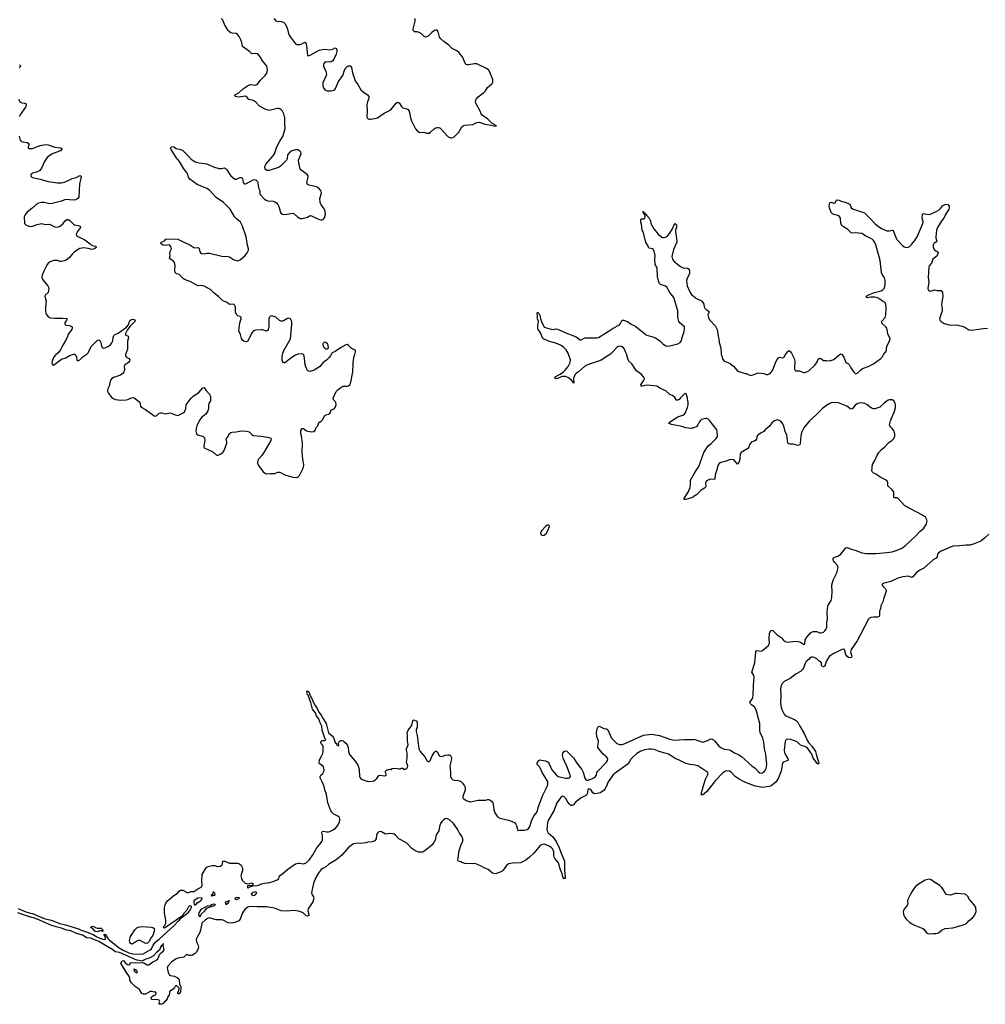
# Model space of a CAD drawing. Header units: inches. Extents: x 1474254 to 1647085, y 640389 to 772279.
# Tile 47 of 85: x 1499819 to 1514419, y 740186 to 755073. Entities that reach past the tile are written whole.
import ezdxf

# ---------------------------------------------------------------- set-up
doc = ezdxf.new("R2010")
doc.units = ezdxf.units.IN
doc.header["$MEASUREMENT"] = 0
for name, color, linetype in [('B4794', 7, 'Continuous'), ('B4795', 7, 'Continuous'), ('B5704', 7, 'Continuous'), ('B5705', 7, 'Continuous'), ('B5714', 7, 'Continuous'), ('B5715', 7, 'Continuous')]:
    doc.layers.add(name, color=color, linetype=linetype)

msp = doc.modelspace()

# ---------------------------------------------------------------- linework, layer by layer
at = {"layer": 'B4794', "color": 6, "elevation": 700}
for points in [[(1500000, 741501), (1499890, 741533), (1499790, 741569)], [(1499795, 741635), (1499910, 741583), (1500000, 741561)]]:
    msp.add_lwpolyline(points, dxfattribs=at)
at = {"layer": 'B4795', "color": 6, "elevation": 800}
for points in [[(1499817, 754390), (1499835, 754370), (1499810, 754343)], [(1499801, 753870), (1499828, 753828), (1499850, 753818), (1499892, 753812), (1499905, 753805), (1499915, 753790), (1499915, 753770), (1499908, 753750), (1499823, 753630), (1499818, 753610)], [(1499810, 753310), (1499828, 753250), (1499849, 753230), (1499864, 753224), (1499934, 753214), (1499948, 753208), (1499956, 753190), (1499955, 753170), (1499947, 753150), (1499948, 753130), (1499963, 753123), (1500000, 753125)], [(1500000, 752742), (1499987, 752730), (1499985, 752705), (1499995, 752695), (1500000, 752692)], [(1500000, 752220), (1499930, 752161), (1499910, 752136), (1499887, 752090), (1499894, 751990), (1499910, 751970), (1499930, 751959), (1499970, 751948), (1500000, 751949)]]:
    msp.add_lwpolyline(points, dxfattribs=at)
at = {"layer": 'B5704', "color": 6}
for points, elevation in [([(1500359, 750000), (1500348, 749990), (1500330, 749964), (1500309, 749909), (1500306, 749886), (1500310, 749861), (1500330, 749851), (1500450, 749940), (1500518, 749962), (1500570, 749994), (1500586, 750000)], 800), ([(1500666, 750000), (1500677, 749970), (1500681, 749930), (1500690, 749919), (1500710, 749921), (1500730, 749929), (1500781, 749979), (1500811, 750000)], 800), ([(1501420, 750000), (1501420, 749990), (1501432, 749970), (1501469, 749949), (1501484, 749930), (1501478, 749910), (1501462, 749890), (1501406, 749850), (1501397, 749830), (1501404, 749790), (1501402, 749770), (1501395, 749750), (1501377, 749723), (1501341, 749699), (1501235, 749665), (1501212, 749650), (1501196, 749630), (1501187, 749610), (1501170, 749530), (1501150, 749490), (1501146, 749470), (1501148, 749450), (1501156, 749430), (1501200, 749370), (1501230, 749345), (1501268, 749328), (1501350, 749320), (1501430, 749323), (1501452, 749328), (1501510, 749358), (1501530, 749362), (1501550, 749357), (1501635, 749290), (1501645, 749230), (1501656, 749216), (1501719, 749179), (1501850, 749081), (1501870, 749079), (1501890, 749086), (1501930, 749126), (1501950, 749130), (1501970, 749130), (1502030, 749115), (1502090, 749127), (1502110, 749126), (1502170, 749098), (1502210, 749090), (1502290, 749127), (1502310, 749144), (1502333, 749190), (1502337, 749250), (1502412, 749350), (1502441, 749379), (1502525, 749435), (1502590, 749507), (1502610, 749510), (1502631, 749470), (1502688, 749410), (1502700, 749390), (1502705, 749370), (1502703, 749310), (1502680, 749270), (1502674, 749250), (1502675, 749190), (1502662, 749158), (1502633, 749110), (1502570, 749057), (1502530, 749006), (1502495, 748930), (1502485, 748890), (1502480, 748850), (1502490, 748810), (1502510, 748794), (1502591, 748771), (1502615, 748750), (1502619, 748710), (1502601, 748630), (1502602, 748610), (1502610, 748598), (1502738, 748538), (1502790, 748496), (1502810, 748486), (1502850, 748502), (1502889, 748530), (1502910, 748559), (1502950, 748670), (1502951, 748691), (1502941, 748730), (1502978, 748782), (1502988, 748812), (1503010, 748830), (1503030, 748838), (1503090, 748843), (1503170, 748857), (1503250, 748853), (1503290, 748839), (1503330, 748799), (1503347, 748787), (1503470, 748777), (1503590, 748757), (1503609, 748749), (1503617, 748737), (1503620, 748730), (1503615, 748710), (1503511, 748529), (1503478, 748482), (1503432, 748430), (1503421, 748410), (1503414, 748370), (1503429, 748330), (1503499, 748239), (1503533, 748213), (1503550, 748208), (1503610, 748212), (1503670, 748209), (1503729, 748231), (1503750, 748230), (1503830, 748190), (1503950, 748156), (1504010, 748149), (1504030, 748159), (1504050, 748182), (1504106, 748290), (1504116, 748336), (1504117, 748350), (1504100, 748430), (1504088, 748530), (1504095, 748670), (1504079, 748779), (1504070, 748810), (1504070, 748862), (1504089, 748891), (1504109, 748891), (1504155, 748855), (1504208, 748848), (1504230, 748839), (1504270, 748845), (1504289, 748871), (1504294, 748890), (1504306, 748910), (1504326, 748934), (1504335, 748970), (1504350, 748989), (1504378, 749002), (1504399, 749021), (1504430, 749090), (1504450, 749101), (1504492, 749108), (1504504, 749116), (1504513, 749127), (1504528, 749172), (1504573, 749190), (1504590, 749207), (1504602, 749250), (1504598, 749290), (1504563, 749323), (1504558, 749350), (1504606, 749450), (1504636, 749484), (1504690, 749523), (1504710, 749531), (1504769, 749531), (1504790, 749535), (1504809, 749550), (1504825, 749590), (1504854, 749750), (1504855, 749790), (1504863, 749830), (1504861, 749890), (1504874, 749990), (1504879, 750000)], 800), ([(1503990, 750000), (1503934, 749966), (1503830, 749884), (1503810, 749883), (1503790, 749909), (1503786, 749926), (1503789, 749990), (1503792, 750000)], 800), ([(1504524, 750000), (1504519, 749990), (1504497, 749963), (1504456, 749924), (1504409, 749890), (1504350, 749823), (1504270, 749775), (1504210, 749755), (1504190, 749757), (1504171, 749771), (1504150, 749808), (1504137, 749857), (1504120, 749990), (1504115, 750000)], 800), ([(1508727, 750000), (1508613, 749927), (1508570, 749909), (1508448, 749872), (1508393, 749850), (1508360, 749830), (1508270, 749750), (1508230, 749723), (1508210, 749701), (1508194, 749650), (1508195, 749585), (1508190, 749574), (1508180, 749600), (1508170, 749607), (1508163, 749623), (1508118, 749658), (1508070, 749680), (1508022, 749678), (1507950, 749647), (1507930, 749645), (1507914, 749650), (1507909, 749670), (1507939, 749690), (1507990, 749713), (1508039, 749750), (1508062, 749770), (1508111, 749829), (1508143, 749890), (1508145, 749930), (1508120, 750000)], 700), ([(1510000, 748900), (1509970, 748894), (1509890, 748903), (1509830, 748922), (1509674, 748954), (1509650, 748961), (1509636, 748970), (1509649, 748990), (1509676, 749010), (1509770, 749068), (1509844, 749096), (1509869, 749111), (1509887, 749133), (1509916, 749210), (1509925, 749250), (1509924, 749290), (1509912, 749372), (1509895, 749415), (1509890, 749419), (1509870, 749416), (1509810, 749356), (1509790, 749330), (1509770, 749319), (1509750, 749320), (1509722, 749362), (1509691, 749390), (1509648, 749408), (1509590, 749460), (1509510, 749496), (1509450, 749534), (1509310, 749546), (1509270, 749542), (1509230, 749530), (1509213, 749533), (1509208, 749550), (1509261, 749630), (1509265, 749650), (1509258, 749670), (1509222, 749710), (1509145, 749765), (1509118, 749798), (1509072, 749872), (1509030, 749912), (1509018, 749930), (1509001, 750000)], 700), ([(1510000, 747858), (1509990, 747851), (1509890, 747820), (1509870, 747819), (1509862, 747830), (1509926, 747930), (1509958, 748002), (1509963, 748050), (1509961, 748110), (1510000, 748180)], 700), ([(1500000, 741561), (1500010, 741559), (1500190, 741483), (1500296, 741456), (1500428, 741408), (1500510, 741389), (1500710, 741326), (1500750, 741305), (1500838, 741278), (1500930, 741243), (1500984, 741204), (1501070, 741169), (1501096, 741164), (1501118, 741170), (1501116, 741196), (1501096, 741230), (1501098, 741242), (1501110, 741247), (1501157, 741177), (1501178, 741158), (1501322, 741042), (1501385, 741005), (1501470, 740964), (1501530, 740947), (1501630, 740943), (1501687, 740950), (1501790, 741010), (1501810, 741027), (1501839, 741081), (1501884, 741136), (1501929, 741170), (1502042, 741278), (1502147, 741370), (1502216, 741444), (1502227, 741450), (1502255, 741485), (1502265, 741490), (1502264, 741496), (1502270, 741498), (1502273, 741507), (1502290, 741511), (1502295, 741525), (1502310, 741528), (1502370, 741580), (1502396, 741610), (1502418, 741650), (1502418, 741658), (1502410, 741669), (1502386, 741674), (1502370, 741658), (1502347, 741610), (1502291, 741550), (1502278, 741522), (1502010, 741335), (1502000, 741340), (1501995, 741350), (1502001, 741370), (1502015, 741385), (1502027, 741413), (1502029, 741450), (1502025, 741490), (1502009, 741570), (1502008, 741650), (1502016, 741690), (1502030, 741717), (1502055, 741750), (1502077, 741770), (1502150, 741831), (1502200, 741860), (1502230, 741899), (1502250, 741914), (1502283, 741910), (1502350, 741875), (1502370, 741876), (1502410, 741891), (1502450, 741892), (1502510, 741931), (1502564, 741956), (1502574, 741966), (1502577, 741990), (1502573, 742050), (1502578, 742150), (1502630, 742233), (1502650, 742257), (1502670, 742272), (1502730, 742287), (1502770, 742287), (1502810, 742271), (1502850, 742275), (1502875, 742290), (1502884, 742310), (1502889, 742351), (1502905, 742355), (1502990, 742320), (1503110, 742319), (1503142, 742310), (1503167, 742290), (1503190, 742250), (1503189, 742210), (1503167, 742150), (1503164, 742130), (1503170, 742090), (1503182, 742062), (1503230, 742018), (1503270, 742010), (1503330, 742021), (1503355, 742010), (1503338, 741990), (1503341, 741981), (1503390, 741979), (1503430, 741987), (1503475, 742005), (1503522, 742018), (1503602, 742030), (1503666, 742050), (1503710, 742070), (1503735, 742090), (1503744, 742110), (1503745, 742130), (1503797, 742163), (1503872, 742230), (1503990, 742308), (1504030, 742320), (1504050, 742322), (1504110, 742312), (1504150, 742324), (1504195, 742365), (1504253, 742447), (1504310, 742552), (1504360, 742610), (1504387, 742650), (1504395, 742670), (1504398, 742730), (1504386, 742790), (1504390, 742798), (1504410, 742805), (1504456, 742796), (1504490, 742796), (1504510, 742800), (1504558, 742822), (1504592, 742848), (1504631, 742890), (1504655, 742945), (1504661, 742970), (1504661, 742990), (1504652, 743012), (1504631, 743031), (1504570, 743063), (1504538, 743090), (1504525, 743110), (1504477, 743230), (1504456, 743356), (1504431, 743430), (1504421, 743481), (1504399, 743539), (1504360, 743610), (1504360, 743630), (1504370, 743648), (1504402, 743678), (1504416, 743704), (1504422, 743730), (1504418, 743758), (1504405, 743785), (1504350, 743820), (1504347, 743830), (1504350, 743882), (1504383, 743937), (1504400, 743980), (1504405, 744015), (1504405, 744085), (1504400, 744100), (1504375, 744130), (1504369, 744151), (1504390, 744174), (1504430, 744174), (1504442, 744178), (1504446, 744190), (1504428, 744208), (1504428, 744230), (1504416, 744256), (1504393, 744330), (1504387, 744390), (1504360, 744440), (1504340, 744500), (1504308, 744550), (1504292, 744592), (1504248, 744648), (1504223, 744750), (1504210, 744773), (1504179, 744859), (1504170, 744870), (1504162, 744910), (1504170, 744924), (1504190, 744910), (1504199, 744890), (1504202, 744870), (1504210, 744861), (1504220, 744830), (1504238, 744810), (1504257, 744757), (1504285, 744705), (1504317, 744657), (1504341, 744601), (1504376, 744556), (1504401, 744510), (1504454, 744434), (1504490, 744293), (1504544, 744244), (1504562, 744222), (1504590, 744146), (1504608, 744128), (1504610, 744114), (1504625, 744105), (1504630, 744094), (1504642, 744098), (1504646, 744110), (1504638, 744130), (1504646, 744150), (1504670, 744174), (1504690, 744174), (1504710, 744171), (1504719, 744159), (1504750, 744136), (1504771, 744110), (1504786, 744070), (1504791, 744010), (1504805, 743965), (1504890, 743862), (1504930, 743802), (1504943, 743770), (1504950, 743734), (1504956, 743630), (1504965, 743610), (1504982, 743590), (1505090, 743556), (1505150, 743558), (1505174, 743566), (1505199, 743581), (1505219, 743601), (1505250, 743646), (1505270, 743651), (1505330, 743639), (1505354, 743646), (1505358, 743650), (1505358, 743670), (1505349, 743690), (1505349, 743710), (1505370, 743732), (1505387, 743733), (1505410, 743742), (1505430, 743734), (1505442, 743738), (1505449, 743751), (1505470, 743754), (1505528, 743752), (1505550, 743745), (1505570, 743746), (1505590, 743754), (1505610, 743754), (1505623, 743743), (1505641, 743741), (1505650, 743741), (1505670, 743751), (1505683, 743770), (1505689, 743790), (1505675, 743815), (1505669, 743849), (1505679, 743910), (1505675, 743950), (1505678, 743990), (1505668, 744030), (1505668, 744050), (1505692, 744110), (1505683, 744170), (1505684, 744250), (1505676, 744290), (1505690, 744330), (1505745, 744395), (1505770, 744485), (1505790, 744482), (1505811, 744471), (1505831, 744450), (1505830, 744370), (1505815, 744345), (1505812, 744310), (1505831, 744250), (1505833, 744210), (1505856, 744050), (1505875, 744010), (1505946, 743926), (1505977, 743870), (1505990, 743857), (1506010, 743859), (1506023, 743870), (1506055, 743945), (1506090, 743998), (1506110, 744018), (1506130, 744002), (1506161, 743950), (1506178, 743938), (1506190, 743935), (1506230, 743941), (1506250, 743951), (1506290, 743958), (1506310, 743956), (1506330, 743946), (1506343, 743930), (1506348, 743910), (1506344, 743870), (1506325, 743810), (1506323, 743790), (1506335, 743695), (1506335, 743630), (1506345, 743605), (1506364, 743584), (1506390, 743574), (1506450, 743570), (1506470, 743565), (1506490, 743553), (1506514, 743530), (1506545, 743490), (1506552, 743470), (1506552, 743430), (1506521, 743330), (1506521, 743310), (1506532, 743292), (1506570, 743265), (1506630, 743247), (1506750, 743274), (1506830, 743270), (1506865, 743275), (1506890, 743283), (1506910, 743281), (1506930, 743271), (1506950, 743259), (1506973, 743230), (1506979, 743210), (1506986, 743126), (1507003, 743083), (1507043, 743023), (1507079, 742999), (1507210, 742970), (1507267, 742950), (1507305, 742930), (1507322, 742910), (1507332, 742890), (1507353, 742813), (1507381, 742819), (1507450, 742820), (1507490, 742828), (1507510, 742842), (1507530, 742872), (1507563, 742977), (1507598, 743042), (1507630, 743078), (1507646, 743110), (1507658, 743162), (1507730, 743347), (1507779, 743450), (1507802, 743510), (1507804, 743544), (1507795, 743570), (1507716, 743690), (1507685, 743770), (1507670, 743789), (1507645, 743810), (1507644, 743830), (1507670, 743874), (1507690, 743882), (1507710, 743878), (1507770, 743866), (1507807, 743847), (1507824, 743824), (1507867, 743730), (1507936, 743650), (1507960, 743630), (1508074, 743606), (1508110, 743605), (1508131, 743609), (1508145, 743630), (1508140, 743650), (1508103, 743763), (1508036, 743910), (1508027, 743950), (1508030, 743982), (1508050, 744010), (1508070, 744016), (1508090, 744011), (1508190, 743913), (1508242, 743830), (1508317, 743737), (1508338, 743698), (1508366, 743606), (1508381, 743581), (1508390, 743575), (1508410, 743575), (1508470, 743595), (1508501, 743610), (1508527, 743630), (1508538, 743650), (1508544, 743690), (1508554, 743706), (1508690, 743847), (1508706, 743870), (1508711, 743890), (1508704, 743910), (1508690, 743927), (1508642, 743970), (1508562, 744070), (1508559, 744090), (1508570, 744150), (1508568, 744168), (1508544, 744230), (1508539, 744290), (1508552, 744350), (1508570, 744392), (1508590, 744387), (1508650, 744356), (1508690, 744351), (1508710, 744335), (1508769, 744209), (1508846, 744130), (1508890, 744115), (1508930, 744115), (1508958, 744122), (1509250, 744254), (1509370, 744272), (1509490, 744250), (1509650, 744196), (1509710, 744182), (1509871, 744191), (1509970, 744189), (1510000, 744192)], 700), ([(1510000, 743807), (1509950, 743813), (1509890, 743826), (1509790, 743879), (1509730, 743900), (1509670, 743944), (1509630, 743966), (1509488, 744008), (1509410, 744040), (1509370, 744046), (1509330, 744044), (1509270, 744033), (1509210, 744015), (1509150, 743977), (1509095, 743930), (1509061, 743890), (1509030, 743835), (1509017, 743823), (1508843, 743697), (1508790, 743654), (1508718, 743550), (1508690, 743482), (1508672, 743450), (1508654, 743426), (1508623, 743397), (1508596, 743384), (1508550, 743371), (1508510, 743370), (1508485, 743385), (1508455, 743435), (1508430, 743444), (1508407, 743430), (1508399, 743370), (1508390, 743350), (1508310, 743310), (1508241, 743259), (1508220, 743240), (1508190, 743202), (1508170, 743190), (1508150, 743193), (1508130, 743210), (1508104, 743244), (1508078, 743298), (1508050, 743323), (1508030, 743331), (1508010, 743326), (1507995, 743310), (1507942, 743230), (1507899, 743121), (1507810, 742967), (1507800, 742930), (1507790, 742830), (1507794, 742810), (1507810, 742778), (1507880, 742720), (1507930, 742650), (1507977, 742550), (1507994, 742494), (1508054, 742350), (1508057, 742330), (1508055, 742210), (1508066, 742114), (1508064, 742090), (1508050, 742081), (1508030, 742114), (1508021, 742161), (1507990, 742232), (1507967, 742327), (1507910, 742389), (1507900, 742410), (1507893, 742433), (1507893, 742493), (1507880, 742530), (1507857, 742557), (1507833, 742573), (1507778, 742598), (1507750, 742606), (1507717, 742603), (1507690, 742588), (1507590, 742469), (1507529, 742410), (1507470, 742365), (1507390, 742324), (1507270, 742322), (1507210, 742309), (1507177, 742283), (1507130, 742213), (1507110, 742195), (1507030, 742163), (1507010, 742160), (1506970, 742169), (1506903, 742223), (1506850, 742244), (1506796, 742276), (1506730, 742305), (1506690, 742315), (1506630, 742311), (1506550, 742317), (1506506, 742330), (1506490, 742340), (1506448, 742348), (1506444, 742370), (1506454, 742426), (1506456, 742490), (1506496, 742604), (1506518, 742650), (1506521, 742690), (1506503, 742730), (1506470, 742772), (1506436, 742836), (1506380, 742920), (1506317, 742977), (1506274, 742994), (1506250, 742991), (1506225, 742975), (1506206, 742954), (1506182, 742918), (1506167, 742873), (1506156, 742810), (1506118, 742750), (1506103, 742670), (1506083, 742630), (1506050, 742594), (1505970, 742526), (1505930, 742497), (1505910, 742488), (1505884, 742484), (1505850, 742486), (1505794, 742510), (1505750, 742542), (1505665, 742625), (1505552, 742690), (1505503, 742743), (1505480, 742760), (1505430, 742769), (1505350, 742757), (1505290, 742792), (1505270, 742797), (1505250, 742793), (1505227, 742773), (1505220, 742760), (1505215, 742750), (1505211, 742690), (1505190, 742658), (1505150, 742644), (1505082, 742638), (1505050, 742629), (1504970, 742619), (1504930, 742624), (1504864, 742610), (1504830, 742589), (1504783, 742550), (1504690, 742441), (1504606, 742370), (1504495, 742305), (1504450, 742266), (1504400, 742240), (1504378, 742222), (1504334, 742166), (1504295, 742105), (1504263, 742017), (1504232, 741870), (1504238, 741850), (1504260, 741810), (1504265, 741790), (1504263, 741770), (1504250, 741733), (1504180, 741630), (1504177, 741597), (1504193, 741550), (1504191, 741529), (1504170, 741521), (1504150, 741524), (1504107, 741567), (1504065, 741585), (1504032, 741592), (1503970, 741602), (1503850, 741593), (1503770, 741601), (1503670, 741639), (1503550, 741661), (1503410, 741658), (1503310, 741665), (1503266, 741654), (1503221, 741619), (1503186, 741570), (1503150, 741475), (1503134, 741450), (1503070, 741423), (1503030, 741414), (1502970, 741417), (1502896, 741456), (1502870, 741461), (1502790, 741462), (1502690, 741493), (1502657, 741483), (1502622, 741458), (1502580, 741420), (1502572, 741408), (1502553, 741307), (1502541, 741270), (1502495, 741190), (1502489, 741170), (1502494, 741130), (1502513, 741090), (1502522, 741050), (1502518, 741030), (1502490, 740972), (1502470, 740952), (1502430, 740928), (1502410, 740922), (1502383, 740923), (1502356, 740936), (1502350, 740946), (1502345, 740935), (1502330, 740929), (1502323, 740917), (1502299, 740901), (1502210, 740882), (1502173, 740867), (1502115, 740825), (1502058, 740762), (1502051, 740730), (1502052, 740710), (1502065, 740665), (1502079, 740639), (1502101, 740621), (1502153, 740610), (1502199, 740590), (1502224, 740570), (1502230, 740557), (1502234, 740494), (1502255, 740450), (1502251, 740370), (1502238, 740362), (1502230, 740346), (1502210, 740346), (1502208, 740370), (1502222, 740378), (1502227, 740393), (1502228, 740430), (1502190, 740468), (1502170, 740458), (1502161, 740439), (1502142, 740418), (1502110, 740395), (1502092, 740388), (1502085, 740375), (1502085, 740350), (1502078, 740330), (1502060, 740300), (1502050, 740268), (1502030, 740238), (1502003, 740217), (1501990, 740198), (1501970, 740186), (1501926, 740190), (1501928, 740208), (1501938, 740230), (1501926, 740250), (1501890, 740257), (1501835, 740255), (1501818, 740258), (1501810, 740266), (1501809, 740290), (1501829, 740311), (1501850, 740325), (1501878, 740330), (1501882, 740350), (1501874, 740374), (1501850, 740368), (1501810, 740382), (1501790, 740379), (1501723, 740337), (1501690, 740337), (1501664, 740350), (1501629, 740410), (1501569, 740450), (1501509, 740510), (1501486, 740550), (1501486, 740590), (1501476, 740596), (1501474, 740610), (1501438, 740658), (1501350, 740810), (1501370, 740841), (1501390, 740850), (1501418, 740810), (1501450, 740786), (1501470, 740782), (1501478, 740782), (1501486, 740790), (1501489, 740811), (1501505, 740815), (1501570, 740817), (1501610, 740813), (1501670, 740819), (1501694, 740814), (1501745, 740785), (1501770, 740785), (1501830, 740826), (1501878, 740850), (1501910, 740872), (1501937, 740943), (1501956, 740964), (1501989, 740990), (1502002, 741010), (1501986, 741074), (1501990, 741074), (1501995, 741095), (1501990, 741106), (1501988, 741092), (1501979, 741081), (1501970, 741081), (1501950, 741049), (1501934, 741006), (1501886, 740970), (1501868, 740950), (1501863, 740937), (1501843, 740917), (1501777, 740883), (1501726, 740870), (1501684, 740850), (1501670, 740838), (1501626, 740846), (1501590, 740855), (1501330, 740968), (1501261, 740981), (1501228, 741010), (1501117, 741077), (1501015, 741135), (1500932, 741172), (1500890, 741185), (1500830, 741190), (1500796, 741216), (1500769, 741230), (1500676, 741256), (1500590, 741296), (1500510, 741314), (1500450, 741338), (1500370, 741355), (1500290, 741382), (1500120, 741460), (1500032, 741492), (1500000, 741501)], 700)]:
    msp.add_lwpolyline(points, dxfattribs=dict(at, elevation=elevation))
for points, elevation in [([(1507810, 747433), (1507790, 747426), (1507770, 747412), (1507713, 747350), (1507700, 747330), (1507694, 747310), (1507705, 747285), (1507730, 747275), (1507750, 747280), (1507782, 747310), (1507805, 747350), (1507829, 747410), (1507826, 747430)], 800), ([(1503290, 741982), (1503270, 741978), (1503261, 741970), (1503265, 741950), (1503270, 741949), (1503290, 741951), (1503300, 741960), (1503335, 741970), (1503338, 741978)], 700), ([(1502750, 741886), (1502738, 741882), (1502734, 741846), (1502714, 741830), (1502722, 741822), (1502730, 741825), (1502746, 741830), (1502746, 741834), (1502770, 741834), (1502775, 741845), (1502770, 741866)], 700), ([(1503390, 741886), (1503350, 741877), (1503321, 741850), (1503350, 741833), (1503370, 741837), (1503390, 741850), (1503404, 741870)], 700), ([(1502570, 741795), (1502514, 741790), (1502470, 741768), (1502452, 741750), (1502451, 741730), (1502458, 741698), (1502462, 741690), (1502470, 741689), (1502490, 741703), (1502502, 741718), (1502552, 741750), (1502558, 741762), (1502573, 741770), (1502578, 741790)], 700), ([(1502750, 741698), (1502716, 741690), (1502703, 741677), (1502651, 741670), (1502641, 741659), (1502611, 741650), (1502578, 741630), (1502554, 741610), (1502529, 741569), (1502524, 741550), (1502530, 741521), (1502550, 741512), (1502559, 741530), (1502562, 741550), (1502619, 741601), (1502644, 741636), (1502683, 741657), (1502750, 741676), (1502777, 741690), (1502775, 741695)], 700), ([(1502991, 741751), (1502982, 741750), (1502980, 741740), (1502970, 741745), (1502926, 741730), (1502931, 741711), (1502950, 741694), (1502958, 741710), (1502970, 741715), (1502981, 741730), (1502980, 741740)], 700), ([(1503099, 741799), (1503071, 741790), (1503077, 741777), (1503090, 741773), (1503130, 741787), (1503142, 741790), (1503136, 741796)], 700), ([(1500990, 741336), (1501050, 741336), (1501070, 741319), (1501074, 741306), (1501074, 741290), (1501073, 741287), (1501070, 741287), (1501056, 741296), (1501030, 741299), (1500990, 741284), (1500965, 741285), (1500953, 741290), (1500936, 741316), (1500889, 741350), (1500930, 741366), (1500965, 741345)], 700), ([(1501730, 741106), (1501718, 741110), (1501684, 741124), (1501630, 741156), (1501610, 741153), (1501590, 741143), (1501530, 741102), (1501510, 741095), (1501490, 741108), (1501480, 741150), (1501493, 741210), (1501558, 741310), (1501590, 741342), (1501610, 741354), (1501660, 741360), (1501814, 741350), (1501830, 741347), (1501853, 741330), (1501856, 741310), (1501853, 741290), (1501832, 741228), (1501805, 741195), (1501771, 741130), (1501750, 741109)], 700), ([(1501550, 740718), (1501545, 740715), (1501552, 740690), (1501570, 740672), (1501590, 740662), (1501598, 740670), (1501588, 740690), (1501570, 740708)], 700)]:
    msp.add_lwpolyline(points, close=True, dxfattribs=dict(at, elevation=elevation))
at = {"layer": 'B5705', "color": 6}
for points, elevation in [([(1503792, 750000), (1503798, 750030), (1503814, 750070), (1503911, 750250), (1503935, 750470), (1503931, 750511), (1503912, 750552), (1503890, 750562), (1503870, 750556), (1503810, 750519), (1503790, 750513), (1503770, 750515), (1503746, 750526), (1503690, 750577), (1503630, 750593), (1503610, 750590), (1503590, 750570), (1503585, 750535), (1503587, 750430), (1503578, 750390), (1503568, 750372), (1503550, 750363), (1503490, 750383), (1503470, 750384), (1503390, 750380), (1503370, 750374), (1503350, 750362), (1503323, 750330), (1503270, 750213), (1503250, 750202), (1503210, 750210), (1503187, 750227), (1503170, 750252), (1503155, 750315), (1503133, 750370), (1503148, 750490), (1503167, 750550), (1503167, 750570), (1503150, 750584), (1503116, 750596), (1503097, 750617), (1503084, 750650), (1503084, 750730), (1503073, 750753), (1503050, 750771), (1502990, 750769), (1502957, 750797), (1502890, 750820), (1502824, 750890), (1502760, 750940), (1502710, 750986), (1502674, 751010), (1502610, 751043), (1502570, 751055), (1502510, 751050), (1502407, 751107), (1502310, 751143), (1502290, 751158), (1502230, 751221), (1502190, 751232), (1502179, 751239), (1502168, 751250), (1502165, 751270), (1502163, 751290), (1502171, 751350), (1502161, 751401), (1502143, 751423), (1502098, 751450), (1502086, 751470), (1502095, 751510), (1502090, 751550), (1502092, 751568), (1502113, 751610), (1502111, 751630), (1502101, 751650), (1502090, 751662), (1502070, 751667), (1502030, 751660), (1501990, 751665), (1501978, 751670), (1501955, 751690), (1501959, 751710), (1502009, 751730), (1502027, 751753), (1502050, 751761), (1502210, 751752), (1502230, 751745), (1502290, 751712), (1502392, 751670), (1502450, 751630), (1502470, 751625), (1502516, 751630), (1502530, 751614), (1502543, 751563), (1502553, 751550), (1502570, 751540), (1502610, 751535), (1502650, 751542), (1502690, 751542), (1502875, 751495), (1502970, 751492), (1502990, 751486), (1503050, 751448), (1503110, 751428), (1503130, 751430), (1503150, 751440), (1503226, 751510), (1503260, 751550), (1503277, 751590), (1503277, 751610), (1503263, 751663), (1503244, 751790), (1503186, 751950), (1503155, 752010), (1503090, 752066), (1503070, 752089), (1503001, 752210), (1502900, 752310), (1502790, 752382), (1502690, 752495), (1502650, 752520), (1502501, 752581), (1502390, 752662), (1502373, 752690), (1502361, 752730), (1502340, 752770), (1502300, 752820), (1502236, 752930), (1502187, 752987), (1502110, 753110), (1502100, 753130), (1502102, 753138), (1502109, 753150), (1502130, 753156), (1502150, 753150), (1502187, 753127), (1502250, 753111), (1502278, 753098), (1502352, 753032), (1502410, 752962), (1502470, 752924), (1502530, 752907), (1502650, 752892), (1502750, 752846), (1502830, 752822), (1502870, 752821), (1502910, 752833), (1502930, 752825), (1502950, 752802), (1502994, 752730), (1503010, 752711), (1503070, 752664), (1503090, 752663), (1503150, 752689), (1503170, 752689), (1503186, 752670), (1503200, 752610), (1503213, 752593), (1503230, 752589), (1503250, 752596), (1503350, 752651), (1503370, 752655), (1503391, 752650), (1503411, 752631), (1503421, 752610), (1503430, 752530), (1503448, 752490), (1503450, 752450), (1503457, 752430), (1503521, 752361), (1503544, 752344), (1503570, 752335), (1503649, 752329), (1503678, 752318), (1503702, 752302), (1503720, 752280), (1503736, 752250), (1503756, 752176), (1503768, 752150), (1503793, 752133), (1503830, 752129), (1503950, 752150), (1503970, 752139), (1504017, 752090), (1504050, 752070), (1504066, 752066), (1504090, 752068), (1504170, 752089), (1504210, 752110), (1504230, 752109), (1504270, 752087), (1504350, 752054), (1504370, 752047), (1504390, 752047), (1504410, 752056), (1504425, 752075), (1504442, 752130), (1504439, 752170), (1504433, 752193), (1504412, 752230), (1504376, 752276), (1504362, 752310), (1504359, 752370), (1504380, 752450), (1504374, 752490), (1504337, 752530), (1504307, 752547), (1504196, 752570), (1504170, 752583), (1504160, 752610), (1504182, 752690), (1504180, 752710), (1504167, 752730), (1504076, 752796), (1504060, 752820), (1504038, 752910), (1504036, 752950), (1504077, 753050), (1504070, 753070), (1504051, 753090), (1504024, 753104), (1503990, 753107), (1503933, 753090), (1503902, 753070), (1503870, 753030), (1503862, 752970), (1503852, 752948), (1503760, 752860), (1503730, 752839), (1503590, 752793), (1503554, 752794), (1503532, 752812), (1503526, 752850), (1503538, 752890), (1503650, 753016), (1503670, 753047), (1503707, 753153), (1503750, 753236), (1503795, 753305), (1503820, 753370), (1503835, 753430), (1503827, 753510), (1503830, 753590), (1503815, 753650), (1503792, 753690), (1503774, 753710), (1503750, 753725), (1503730, 753730), (1503710, 753730), (1503590, 753702), (1503550, 753710), (1503446, 753766), (1503390, 753827), (1503370, 753841), (1503350, 753850), (1503284, 753864), (1503250, 753912), (1503230, 753917), (1503130, 753900), (1503079, 753910), (1503065, 753930), (1503130, 753966), (1503205, 754035), (1503277, 754083), (1503310, 754091), (1503377, 754083), (1503408, 754092), (1503460, 754160), (1503530, 754231), (1503555, 754265), (1503568, 754310), (1503554, 754370), (1503541, 754390), (1503488, 754450), (1503455, 754510), (1503430, 754541), (1503410, 754556), (1503390, 754560), (1503330, 754559), (1503293, 754593), (1503189, 754669), (1503179, 754730), (1503164, 754770), (1503139, 754819), (1503111, 754851), (1503090, 754862), (1503030, 754869), (1503010, 754876), (1502990, 754890), (1502972, 754910), (1502919, 754990), (1502890, 755066), (1502863, 755090)], 800), ([(1503663, 755090), (1503690, 755055), (1503710, 755046), (1503751, 755049), (1503790, 755041), (1503812, 755030), (1503830, 755014), (1503863, 754950), (1503883, 754863), (1503896, 754830), (1503926, 754786), (1503990, 754709), (1504010, 754698), (1504050, 754696), (1504076, 754704), (1504130, 754733), (1504142, 754722), (1504150, 754710), (1504157, 754677), (1504171, 754531), (1504188, 754528), (1504210, 754536), (1504349, 754611), (1504390, 754624), (1504430, 754629), (1504510, 754616), (1504554, 754626), (1504590, 754645), (1504610, 754638), (1504614, 754594), (1504605, 754550), (1504570, 754474), (1504551, 754449), (1504530, 754435), (1504510, 754431), (1504450, 754434), (1504432, 754430), (1504417, 754410), (1504411, 754390), (1504414, 754370), (1504450, 754291), (1504456, 754250), (1504452, 754230), (1504404, 754116), (1504400, 754090), (1504408, 754048), (1504433, 754013), (1504470, 753998), (1504530, 753999), (1504570, 754009), (1504582, 754018), (1504592, 754030), (1504641, 754139), (1504703, 754230), (1504731, 754309), (1504750, 754344), (1504770, 754367), (1504790, 754377), (1504815, 754375), (1504836, 754350), (1504850, 754270), (1504890, 754147), (1504931, 754091), (1504979, 754010), (1505010, 753980), (1505079, 753939), (1505099, 753910), (1505098, 753882), (1505076, 753830), (1505067, 753790), (1505072, 753690), (1505070, 753610), (1505075, 753590), (1505090, 753573), (1505107, 753567), (1505128, 753568), (1505210, 753582), (1505230, 753590), (1505330, 753662), (1505429, 753711), (1505510, 753810), (1505530, 753824), (1505543, 753823), (1505555, 753815), (1505590, 753758), (1505610, 753739), (1505670, 753725), (1505690, 753714), (1505700, 753700), (1505713, 753670), (1505727, 753590), (1505742, 753542), (1505802, 753422), (1505831, 753390), (1505870, 753367), (1505930, 753371), (1505970, 753356), (1505990, 753355), (1506010, 753359), (1506030, 753371), (1506080, 753420), (1506104, 753436), (1506130, 753444), (1506150, 753444), (1506170, 753436), (1506190, 753416), (1506290, 753309), (1506330, 753286), (1506350, 753286), (1506370, 753290), (1506390, 753304), (1506430, 753342), (1506456, 753370), (1506506, 753454), (1506530, 753471), (1506550, 753479), (1506670, 753490), (1506730, 753518), (1506770, 753524), (1506850, 753492), (1506922, 753482), (1507010, 753461), (1507028, 753470), (1506964, 753504), (1506896, 753570), (1506811, 753631), (1506796, 753650), (1506782, 753690), (1506716, 753810), (1506711, 753830), (1506723, 753870), (1506750, 753908), (1506835, 753970), (1506861, 753999), (1506892, 754048), (1506962, 754110), (1506971, 754130), (1506974, 754150), (1506971, 754170), (1506919, 754299), (1506911, 754311), (1506885, 754330), (1506730, 754403), (1506690, 754405), (1506610, 754390), (1506590, 754389), (1506570, 754396), (1506554, 754414), (1506513, 754513), (1506458, 754578), (1506430, 754600), (1506358, 754638), (1506308, 754690), (1506230, 754743), (1506184, 754784), (1506167, 754810), (1506146, 754890), (1506130, 754913), (1506110, 754916), (1506090, 754909), (1506050, 754881), (1505990, 754821), (1505970, 754812), (1505951, 754811), (1505930, 754822), (1505890, 754862), (1505861, 754881), (1505831, 754891), (1505790, 754890), (1505777, 754897), (1505768, 754908), (1505767, 754930), (1505799, 755050), (1505799, 755090)], 800), ([(1500000, 753125), (1500010, 753126), (1500127, 753173), (1500210, 753187), (1500250, 753181), (1500350, 753147), (1500437, 753137), (1500450, 753130), (1500454, 753114), (1500435, 753090), (1500310, 753046), (1500234, 752990), (1500196, 752930), (1500149, 752830), (1500125, 752795), (1500090, 752772), (1500010, 752751), (1500000, 752742)], 800), ([(1500000, 752692), (1500010, 752687), (1500130, 752663), (1500250, 752626), (1500390, 752607), (1500450, 752608), (1500490, 752614), (1500531, 752629), (1500610, 752674), (1500673, 752687), (1500730, 752717), (1500746, 752706), (1500744, 752670), (1500725, 752590), (1500711, 752390), (1500700, 752370), (1500666, 752350), (1500630, 752343), (1500510, 752352), (1500450, 752327), (1500310, 752292), (1500270, 752291), (1500190, 752307), (1500150, 752310), (1500090, 752296), (1500000, 752220)], 800), ([(1508120, 750000), (1508110, 750030), (1508079, 750079), (1508040, 750120), (1508005, 750145), (1507950, 750172), (1507907, 750187), (1507814, 750210), (1507730, 750254), (1507690, 750349), (1507659, 750390), (1507654, 750410), (1507652, 750450), (1507661, 750510), (1507647, 750550), (1507648, 750590), (1507641, 750630), (1507650, 750651), (1507670, 750631), (1507690, 750591), (1507695, 750550), (1507707, 750510), (1507750, 750426), (1507853, 750393), (1507889, 750391), (1507923, 750397), (1507950, 750394), (1508077, 750337), (1508230, 750277), (1508250, 750266), (1508290, 750230), (1508310, 750230), (1508345, 750255), (1508370, 750262), (1508543, 750263), (1508570, 750267), (1508733, 750367), (1508791, 750410), (1508890, 750461), (1508903, 750477), (1508930, 750529), (1508950, 750531), (1509010, 750509), (1509063, 750470), (1509135, 750435), (1509289, 750309), (1509317, 750297), (1509390, 750280), (1509430, 750262), (1509496, 750216), (1509550, 750167), (1509590, 750143), (1509610, 750139), (1509650, 750143), (1509770, 750174), (1509804, 750190), (1509822, 750210), (1509834, 750270), (1509864, 750356), (1509872, 750408), (1509870, 750430), (1509803, 750483), (1509783, 750510), (1509770, 750570), (1509768, 750670), (1509711, 750871), (1509648, 750950), (1509603, 751030), (1509584, 751044), (1509510, 751069), (1509487, 751090), (1509470, 751147), (1509463, 751190), (1509455, 751315), (1509451, 751331), (1509427, 751370), (1509422, 751450), (1509427, 751510), (1509413, 751573), (1509390, 751607), (1509330, 751619), (1509321, 751650), (1509284, 751710), (1509244, 751864), (1509230, 751893), (1509221, 751981), (1509210, 752010), (1509209, 752051), (1509220, 752060), (1509256, 752064), (1509270, 752072), (1509277, 752090), (1509277, 752117), (1509250, 752148), (1509242, 752170), (1509247, 752173), (1509250, 752172), (1509255, 752165), (1509252, 752152), (1509270, 752153), (1509275, 752135), (1509290, 752131), (1509295, 752115), (1509310, 752107), (1509314, 752094), (1509335, 752070), (1509354, 752030), (1509363, 751990), (1509406, 751910), (1509470, 751828), (1509530, 751785), (1509550, 751778), (1509570, 751780), (1509591, 751789), (1509616, 751810), (1509642, 751838), (1509691, 751909), (1509710, 751961), (1509730, 751991), (1509750, 751972), (1509750, 751935), (1509736, 751890), (1509734, 751866), (1509737, 751830), (1509752, 751770), (1509754, 751710), (1509703, 751597), (1509680, 751490), (1509682, 751470), (1509690, 751450), (1509716, 751416), (1509810, 751340), (1509850, 751323), (1509914, 751314), (1509939, 751299), (1509947, 751267), (1509944, 751230), (1509910, 751167), (1509901, 751130), (1509913, 751050), (1509956, 750950), (1509981, 750910), (1510000, 750896)], 700), ([(1500000, 751949), (1500010, 751949), (1500082, 751978), (1500150, 751990), (1500210, 751978), (1500270, 751980), (1500350, 751942), (1500390, 751936), (1500431, 751950), (1500470, 751985), (1500510, 752038), (1500530, 752050), (1500550, 752054), (1500578, 752038), (1500630, 751979), (1500650, 751969), (1500702, 751962), (1500732, 751950), (1500736, 751930), (1500695, 751870), (1500674, 751830), (1500678, 751810), (1500690, 751798), (1500806, 751746), (1500882, 751682), (1500906, 751666), (1500930, 751656), (1500970, 751650), (1500977, 751630), (1500952, 751608), (1500910, 751597), (1500854, 751614), (1500790, 751622), (1500730, 751614), (1500701, 751599), (1500650, 751565), (1500614, 751530), (1500565, 751470), (1500522, 751438), (1500490, 751425), (1500450, 751417), (1500430, 751419), (1500389, 751431), (1500331, 751430), (1500270, 751407), (1500250, 751390), (1500230, 751359), (1500182, 751270), (1500157, 751210), (1500152, 751190), (1500155, 751170), (1500165, 751150), (1500190, 751112), (1500244, 751050), (1500256, 751030), (1500260, 751010), (1500250, 750950), (1500206, 750910), (1500198, 750890), (1500217, 750823), (1500208, 750728), (1500208, 750672), (1500213, 750633), (1500219, 750619), (1500243, 750590), (1500272, 750572), (1500290, 750567), (1500350, 750558), (1500470, 750562), (1500530, 750556), (1500536, 750550), (1500529, 750530), (1500502, 750490), (1500500, 750470), (1500514, 750454), (1500570, 750447), (1500599, 750439), (1500612, 750430), (1500614, 750414), (1500605, 750390), (1500550, 750317), (1500535, 750270), (1500507, 750210), (1500469, 750150), (1500438, 750082), (1500403, 750037), (1500359, 750000)], 800), ([(1500811, 750000), (1500830, 750013), (1500850, 750033), (1500903, 750137), (1500961, 750190), (1500990, 750224), (1501010, 750233), (1501030, 750221), (1501037, 750210), (1501046, 750190), (1501058, 750130), (1501070, 750112), (1501090, 750109), (1501110, 750113), (1501150, 750133), (1501190, 750159), (1501214, 750186), (1501225, 750215), (1501232, 750270), (1501243, 750297), (1501254, 750306), (1501310, 750331), (1501434, 750426), (1501462, 750458), (1501481, 750510), (1501494, 750530), (1501510, 750540), (1501530, 750543), (1501550, 750539), (1501565, 750530), (1501561, 750510), (1501484, 750436), (1501443, 750377), (1501421, 750330), (1501420, 750310), (1501424, 750304), (1501457, 750290), (1501463, 750270), (1501447, 750210), (1501448, 750090), (1501420, 750010), (1501420, 750000)], 800), ([(1504879, 750000), (1504884, 750010), (1504894, 750050), (1504894, 750074), (1504883, 750083), (1504830, 750104), (1504790, 750149), (1504770, 750161), (1504750, 750158), (1504670, 750113), (1504590, 750058), (1504544, 750036), (1504524, 750000)], 800), ([(1500586, 750000), (1500630, 750016), (1500650, 750015), (1500664, 750004), (1500666, 750000)], 800), ([(1504115, 750000), (1504110, 750010), (1504090, 750019), (1504030, 750014), (1503990, 750000), (1503990, 750000)], 800), ([(1509001, 750000), (1508999, 750010), (1508977, 750050), (1508961, 750090), (1508950, 750110), (1508930, 750128), (1508910, 750137), (1508870, 750133), (1508850, 750121), (1508779, 750041), (1508750, 750015), (1508727, 750000)], 700)]:
    msp.add_lwpolyline(points, dxfattribs=dict(at, elevation=elevation))
at = {"layer": 'B5705', "color": 6, "elevation": 800}
msp.add_lwpolyline([(1504430, 750195), (1504418, 750190), (1504410, 750184), (1504404, 750170), (1504408, 750130), (1504430, 750108), (1504450, 750098), (1504470, 750094), (1504480, 750100), (1504487, 750113), (1504483, 750150), (1504474, 750170), (1504450, 750192)], close=True, dxfattribs=at)
at = {"layer": 'B5714', "color": 6, "elevation": 700}
for points in [[(1510430, 750000), (1510450, 749937), (1510470, 749908), (1510530, 749890), (1510564, 749870), (1510612, 749832), (1510668, 749768), (1510690, 749753), (1510790, 749722), (1510810, 749722), (1510870, 749695), (1510910, 749702), (1510970, 749730), (1510990, 749733), (1511070, 749723), (1511110, 749710), (1511130, 749710), (1511150, 749716), (1511170, 749731), (1511203, 749770), (1511218, 749802), (1511250, 749899), (1511270, 749936), (1511290, 749962), (1511310, 749971), (1511350, 749959), (1511370, 749967), (1511391, 750000)], [(1511504, 750000), (1511528, 749950), (1511538, 749910), (1511532, 749810), (1511534, 749790), (1511545, 749770), (1511550, 749766), (1511610, 749765), (1511670, 749740), (1511690, 749739), (1511721, 749750), (1511756, 749770), (1511842, 749850), (1511870, 749888), (1511890, 749938), (1511910, 749957), (1511930, 749952), (1511970, 749919), (1512019, 749919), (1512070, 749913), (1512130, 749934), (1512205, 750000)], [(1512260, 750000), (1512279, 749970), (1512304, 749904), (1512312, 749892), (1512350, 749870), (1512359, 749859), (1512385, 749810), (1512430, 749743), (1512450, 749724), (1512470, 749722), (1512490, 749734), (1512530, 749773), (1512562, 749798), (1512646, 749830), (1512730, 749871), (1512840, 749950), (1512857, 749970), (1512873, 750000)], [(1510000, 744192), (1510010, 744194), (1510150, 744151), (1510210, 744170), (1510270, 744199), (1510290, 744195), (1510310, 744183), (1510330, 744163), (1510390, 744091), (1510420, 744070), (1510470, 744043), (1510550, 744032), (1510570, 744025), (1510627, 743987), (1510690, 743958), (1510730, 743933), (1510890, 743790), (1510938, 743758), (1510990, 743702), (1511010, 743687), (1511030, 743682), (1511050, 743685), (1511070, 743697), (1511090, 743721), (1511104, 743750), (1511117, 743810), (1511099, 743970), (1511080, 744050), (1511071, 744150), (1511054, 744210), (1511015, 744295), (1511010, 744330), (1511008, 744430), (1510983, 744523), (1510970, 744590), (1510950, 744650), (1510930, 744682), (1510888, 744710), (1510866, 744730), (1510859, 744750), (1510899, 744810), (1510910, 744850), (1510914, 745010), (1510926, 745130), (1510919, 745159), (1510889, 745210), (1510932, 745350), (1510947, 745513), (1510952, 745528), (1510970, 745537), (1511030, 745526), (1511050, 745537), (1511141, 745610), (1511152, 745630), (1511154, 745646), (1511150, 745710), (1511154, 745790), (1511170, 745831), (1511190, 745844), (1511210, 745833), (1511270, 745774), (1511330, 745733), (1511367, 745690), (1511391, 745671), (1511430, 745662), (1511550, 745674), (1511590, 745673), (1511623, 745663), (1511671, 745629), (1511690, 745631), (1511693, 745690), (1511705, 745715), (1511778, 745802), (1511790, 745811), (1511818, 745822), (1511850, 745825), (1511870, 745821), (1511910, 745804), (1511930, 745803), (1511970, 745815), (1511990, 745831), (1512010, 745860), (1512022, 745890), (1512020, 745960), (1512031, 746011), (1512030, 746110), (1512040, 746210), (1512089, 746290), (1512100, 746330), (1512101, 746430), (1512096, 746510), (1512099, 746530), (1512120, 746600), (1512172, 746710), (1512193, 746790), (1512191, 746810), (1512183, 746823), (1512144, 746864), (1512125, 746890), (1512117, 746910), (1512116, 746930), (1512130, 746944), (1512190, 746963), (1512230, 746989), (1512310, 747086), (1512330, 747095), (1512390, 747065), (1512467, 747047), (1512550, 747012), (1512621, 747001), (1512770, 747000), (1512930, 747016), (1513012, 747028), (1513088, 747050), (1513156, 747084), (1513210, 747123), (1513370, 747271), (1513430, 747337), (1513490, 747387), (1513530, 747450), (1513540, 747490), (1513536, 747510), (1513512, 747550), (1513470, 747584), (1513201, 747721), (1513097, 747837), (1513084, 747844), (1513050, 747843), (1513033, 747850), (1513038, 747910), (1513033, 747933), (1513007, 747970), (1512958, 748010), (1512945, 748025), (1512943, 748070), (1512934, 748094), (1512910, 748118), (1512830, 748158), (1512775, 748195), (1512722, 748222), (1512712, 748230), (1512702, 748250), (1512715, 748350), (1512750, 748410), (1512784, 748490), (1512809, 748531), (1512847, 748573), (1512894, 748610), (1512962, 748678), (1513010, 748713), (1513030, 748734), (1513050, 748770), (1513051, 748810), (1513041, 748850), (1513010, 748893), (1512989, 748910), (1512974, 748930), (1512969, 748949), (1512985, 749010), (1513045, 749155), (1513062, 749210), (1513062, 749250), (1513055, 749275), (1513033, 749310), (1513010, 749327), (1512970, 749326), (1512950, 749318), (1512890, 749276), (1512825, 749215), (1512749, 749191), (1512730, 749191), (1512699, 749199), (1512632, 749252), (1512597, 749270), (1512570, 749277), (1512530, 749278), (1512490, 749270), (1512450, 749243), (1512410, 749193), (1512390, 749186), (1512370, 749193), (1512325, 749230), (1512302, 749242), (1512200, 749280), (1512130, 749286), (1512090, 749278), (1512056, 749264), (1512007, 749233), (1511953, 749190), (1511861, 749099), (1511760, 749010), (1511677, 748903), (1511648, 748852), (1511634, 748810), (1511622, 748730), (1511621, 748659), (1511610, 748639), (1511590, 748637), (1511513, 748653), (1511470, 748654), (1511450, 748658), (1511431, 748670), (1511416, 748790), (1511390, 748848), (1511371, 748930), (1511353, 748970), (1511330, 748998), (1511290, 749019), (1511270, 749021), (1511230, 749010), (1511190, 748977), (1511150, 748921), (1511090, 748871), (1511070, 748847), (1511030, 748827), (1510979, 748790), (1510966, 748770), (1510958, 748730), (1510950, 748713), (1510930, 748699), (1510890, 748692), (1510878, 748682), (1510853, 748650), (1510843, 748610), (1510828, 748590), (1510727, 748530), (1510713, 748507), (1510709, 748430), (1510690, 748377), (1510670, 748355), (1510625, 748410), (1510610, 748419), (1510570, 748424), (1510550, 748420), (1510486, 748394), (1510422, 748378), (1510396, 748364), (1510377, 748343), (1510356, 748250), (1510334, 748190), (1510330, 748126), (1510310, 748122), (1510270, 748125), (1510250, 748121), (1510216, 748104), (1510200, 748090), (1510189, 748070), (1510192, 748010), (1510174, 747990), (1510120, 747960), (1510050, 747891), (1510000, 747858)], [(1510000, 748180), (1510036, 748244), (1510085, 748315), (1510110, 748390), (1510165, 748530), (1510228, 748632), (1510273, 748667), (1510350, 748741), (1510367, 748773), (1510365, 748850), (1510358, 748870), (1510250, 749015), (1510230, 749033), (1510210, 749043), (1510190, 749044), (1510130, 749029), (1510110, 749015), (1510090, 748990), (1510073, 748947), (1510056, 748924), (1510010, 748902), (1510000, 748900)], [(1514470, 747292), (1514408, 747232), (1514350, 747189), (1514250, 747146), (1514190, 747129), (1514128, 747128), (1514030, 747117), (1513930, 747115), (1513750, 747039), (1513710, 747010), (1513698, 746990), (1513689, 746950), (1513678, 746930), (1513630, 746905), (1513490, 746781), (1513427, 746750), (1513374, 746710), (1513330, 746652), (1513310, 746640), (1513250, 746658), (1513170, 746650), (1513097, 746630), (1512990, 746579), (1512867, 746550), (1512853, 746530), (1512868, 746508), (1512910, 746470), (1512919, 746450), (1512920, 746430), (1512877, 746310), (1512869, 746270), (1512839, 746210), (1512834, 746170), (1512817, 746130), (1512818, 746070), (1512813, 746050), (1512790, 746038), (1512730, 746038), (1512688, 746032), (1512670, 746026), (1512650, 746010), (1512480, 745680), (1512392, 745550), (1512382, 745510), (1512400, 745450), (1512394, 745430), (1512370, 745424), (1512350, 745429), (1512330, 745443), (1512310, 745477), (1512291, 745551), (1512270, 745556), (1512250, 745549), (1512128, 745490), (1512065, 745450), (1512047, 745430), (1512010, 745370), (1511990, 745301), (1511970, 745286), (1511950, 745297), (1511943, 745310), (1511941, 745350), (1511899, 745379), (1511869, 745409), (1511830, 745430), (1511810, 745435), (1511790, 745437), (1511770, 745430), (1511754, 745406), (1511710, 745370), (1511689, 745330), (1511670, 745270), (1511650, 745241), (1511622, 745218), (1511557, 745183), (1511470, 745113), (1511375, 745065), (1511345, 745035), (1511333, 745007), (1511323, 744957), (1511327, 744850), (1511323, 744750), (1511332, 744672), (1511342, 744642), (1511375, 744575), (1511394, 744554), (1511533, 744493), (1511565, 744470), (1511582, 744450), (1511613, 744390), (1511682, 744282), (1511728, 744168), (1511744, 744144), (1511798, 744090), (1511850, 744007), (1511863, 743970), (1511879, 743899), (1511897, 743850), (1511901, 743830), (1511890, 743819), (1511870, 743834), (1511857, 743857), (1511815, 743910), (1511795, 743970), (1511782, 743990), (1511733, 744053), (1511712, 744072), (1511690, 744083), (1511622, 744102), (1511572, 744152), (1511550, 744164), (1511473, 744190), (1511425, 744195), (1511410, 744189), (1511390, 744157), (1511376, 744030), (1511381, 743990), (1511390, 743970), (1511429, 743910), (1511437, 743890), (1511431, 743870), (1511410, 743860), (1511370, 743852), (1511350, 743834), (1511334, 743710), (1511290, 743610), (1511254, 743550), (1511175, 743485), (1511050, 743462), (1510945, 743485), (1510883, 743503), (1510774, 743550), (1510696, 743590), (1510639, 743630), (1510577, 743697), (1510550, 743712), (1510510, 743718), (1510490, 743712), (1510450, 743684), (1510337, 743570), (1510210, 743405), (1510170, 743367), (1510150, 743354), (1510130, 743349), (1510125, 743365), (1510127, 743390), (1510190, 743590), (1510226, 743670), (1510224, 743690), (1510071, 743791), (1510030, 743804), (1510000, 743807)]]:
    msp.add_lwpolyline(points, dxfattribs=at)
at = {"layer": 'B5714', "color": 6, "elevation": 800}
msp.add_lwpolyline([(1513577, 742077), (1513550, 742075), (1513510, 742061), (1513410, 742001), (1513368, 741970), (1513332, 741928), (1513290, 741863), (1513245, 741770), (1513241, 741750), (1513246, 741710), (1513242, 741690), (1513184, 741610), (1513178, 741590), (1513182, 741550), (1513199, 741510), (1513229, 741470), (1513270, 741430), (1513297, 741410), (1513350, 741384), (1513473, 741333), (1513490, 741321), (1513530, 741268), (1513550, 741256), (1513570, 741250), (1513630, 741257), (1513670, 741255), (1513710, 741269), (1513768, 741312), (1513810, 741332), (1513930, 741344), (1514090, 741387), (1514133, 741410), (1514170, 741448), (1514230, 741496), (1514257, 741530), (1514278, 741590), (1514275, 741650), (1514251, 741691), (1514182, 741770), (1514154, 741814), (1514126, 741846), (1514110, 741852), (1513990, 741863), (1513970, 741862), (1513890, 741838), (1513850, 741839), (1513830, 741846), (1513810, 741869), (1513777, 741930), (1513757, 741957), (1513730, 741981), (1513653, 742030), (1513602, 742070)], close=True, dxfattribs=at)
at = {"layer": 'B5715', "color": 6, "elevation": 700}
for points in [[(1512873, 750000), (1512878, 750010), (1512915, 750050), (1512923, 750070), (1512925, 750110), (1512934, 750146), (1512977, 750223), (1512981, 750250), (1512945, 750325), (1512935, 750390), (1512928, 750410), (1512915, 750430), (1512870, 750470), (1512854, 750490), (1512850, 750510), (1512903, 750570), (1512916, 750610), (1512919, 750710), (1512913, 750770), (1512906, 750790), (1512801, 750861), (1512773, 750873), (1512750, 750878), (1512690, 750880), (1512630, 750869), (1512614, 750890), (1512644, 750910), (1512744, 750950), (1512846, 750974), (1512871, 750989), (1512889, 751011), (1512900, 751040), (1512906, 751074), (1512905, 751130), (1512894, 751170), (1512860, 751220), (1512849, 751249), (1512827, 751430), (1512763, 751670), (1512750, 751704), (1512730, 751732), (1512710, 751753), (1512690, 751766), (1512605, 751805), (1512550, 751841), (1512450, 751848), (1512410, 751843), (1512390, 751849), (1512339, 751899), (1512258, 751950), (1512244, 751964), (1512234, 751994), (1512228, 752070), (1512216, 752096), (1512191, 752111), (1512130, 752126), (1512110, 752137), (1512090, 752158), (1512061, 752230), (1512058, 752250), (1512070, 752311), (1512090, 752316), (1512121, 752301), (1512150, 752303), (1512162, 752338), (1512172, 752348), (1512210, 752345), (1512250, 752324), (1512279, 752319), (1512339, 752299), (1512370, 752282), (1512390, 752230), (1512411, 752211), (1512590, 752153), (1512673, 752073), (1512746, 751990), (1512781, 751961), (1512850, 751915), (1512930, 751880), (1512970, 751880), (1513010, 751893), (1513026, 751886), (1513069, 751770), (1513081, 751750), (1513170, 751652), (1513190, 751639), (1513230, 751630), (1513250, 751635), (1513270, 751646), (1513310, 751680), (1513350, 751728), (1513387, 751790), (1513475, 751990), (1513477, 752017), (1513465, 752070), (1513470, 752131), (1513490, 752145), (1513530, 752130), (1513570, 752128), (1513590, 752132), (1513684, 752176), (1513721, 752199), (1513743, 752217), (1513770, 752261), (1513810, 752281), (1513830, 752285), (1513850, 752278), (1513870, 752252), (1513871, 752230), (1513866, 752210), (1513815, 752125), (1513790, 752073), (1513761, 752039), (1513694, 751930), (1513679, 751890), (1513668, 751790), (1513670, 751770), (1513685, 751730), (1513670, 751710), (1513642, 751690), (1513632, 751670), (1513629, 751649), (1513631, 751630), (1513652, 751592), (1513670, 751576), (1513691, 751570), (1513706, 751550), (1513693, 751507), (1513685, 751495), (1513625, 751450), (1513604, 751390), (1513572, 751350), (1513563, 751330), (1513554, 751174), (1513565, 751110), (1513550, 751010), (1513556, 750990), (1513573, 750973), (1513590, 750970), (1513650, 750987), (1513690, 750978), (1513750, 750976), (1513770, 750950), (1513778, 750890), (1513758, 750770), (1513766, 750690), (1513764, 750670), (1513726, 750550), (1513733, 750530), (1513751, 750510), (1513799, 750479), (1513870, 750458), (1513910, 750453), (1513990, 750458), (1514070, 750441), (1514110, 750425), (1514170, 750385), (1514210, 750379), (1514390, 750406), (1514450, 750407)], [(1510000, 750896), (1510050, 750857), (1510130, 750820), (1510150, 750796), (1510163, 750770), (1510169, 750730), (1510179, 750710), (1510196, 750690), (1510227, 750670), (1510243, 750650), (1510225, 750610), (1510227, 750590), (1510240, 750550), (1510252, 750530), (1510338, 750438), (1510363, 750390), (1510377, 750290), (1510389, 750249), (1510395, 750190), (1510420, 750110), (1510426, 750010), (1510430, 750000)], [(1511391, 750000), (1511427, 750053), (1511450, 750071), (1511470, 750058), (1511490, 750030), (1511504, 750000)], [(1512205, 750000), (1512230, 750022), (1512250, 750016), (1512260, 750000)]]:
    msp.add_lwpolyline(points, dxfattribs=at)

doc.saveas('drawing.dxf')
